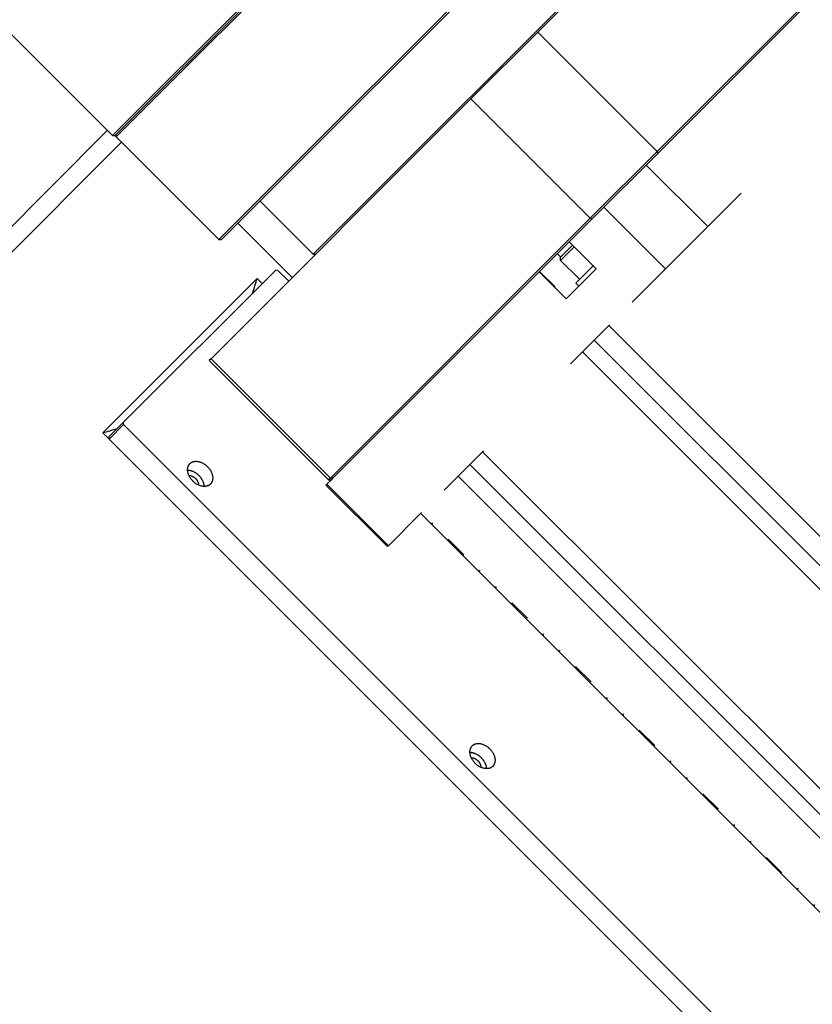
# Model space of a CAD drawing. Header units: millimetres. Extents: x 0 to 2382, y 0 to 1682.
# Tile 11 of 20: x 1575 to 1684, y 1337 to 1473. Entities that reach past the tile are written whole.
import ezdxf

# ---------------------------------------------------------------- set-up
doc = ezdxf.new("R2010")
doc.units = ezdxf.units.MM
doc.linetypes.add('DASHEDBIDOT', pattern=[12.4, 3, -3, 0.2, -3, 0.2, -3])
doc.layers.add('Layer0000', color=7, linetype='Continuous', lineweight=25)

msp = doc.modelspace()

# ---------------------------------------------------------------- linework, layer by layer
at = {"layer": 'Layer0000', "color": 7, "linetype": 'Continuous', "lineweight": 25}
for p, q in [((1588.3895508, 1456.552417), (1651.6756075, 1519.8384737)), ((1597.8343557, 1465.6436688), (1651.8523842, 1519.6616971)), ((1642.3558024, 1510.872222), (1588.0359973, 1456.5524169)), ((1682.4208763, 1506.6017008), (1646.6263236, 1470.8071482)), ((1611.9764913, 1451.5015331), (1665.9945199, 1505.5195615)), ((1612.278268, 1451.4497564), (1665.9945199, 1505.1660081)), ((1668.0097681, 1492.5441581), (1623.3468172, 1447.8812073)), ((1698.8611089, 1490.1614682), (1663.0665563, 1454.3669155)), ((1698.8691804, 1489.8159862), (1663.1620382, 1454.1088441)), ((1566.1156871, 1478.4727272), (1588.0359974, 1456.552417)), ((1646.6263236, 1470.8071482), (1637.4208763, 1461.6017008)), ((1646.6263236, 1470.8071482), (1663.0665563, 1454.3669155)), ((1588.5663273, 1456.3756403), (1597.8343557, 1465.6436688)), ((1637.4208763, 1461.6017008), (1601.6263236, 1425.8071482)), ((1637.4208763, 1461.6017008), (1653.8611089, 1445.1614682)), ((1525.3153507, 1395.2459839), (1587.3288906, 1457.2595237)), ((1588.0359973, 1456.552417), (1588.3895508, 1456.552417)), ((1588.5663273, 1456.3756404), (1588.5663273, 1456.7291938)), ((1588.5663273, 1456.3756403), (1602.7084629, 1442.2335046)), ((1528.3331176, 1394.7282169), (1589.2734341, 1455.6685334)), ((1663.0665563, 1454.3669155), (1653.8611089, 1445.1614682)), ((1661.5548653, 1452.5016711), (1662.3269361, 1453.273742)), ((1663.1620382, 1454.1088441), (1662.3269361, 1453.273742)), ((1663.1620382, 1454.1088441), (1663.0665563, 1454.3669155)), ((1655.7263533, 1446.6731592), (1661.5548653, 1452.5016711)), ((1661.5548653, 1452.5016711), (1670.0401467, 1444.0163898)), ((1602.7084629, 1442.2335046), (1611.9764913, 1451.5015331)), ((1603.0620163, 1442.2335046), (1612.278268, 1451.4497564)), ((1623.3468172, 1447.8812073), (1615.6838663, 1440.2182563)), ((1670.0401467, 1444.0163898), (1674.6258907, 1448.6021338)), ((1608.3653171, 1447.5368055), (1615.6838663, 1440.2182563)), ((1654.9542825, 1445.9010883), (1655.7263533, 1446.6731592)), ((1655.7263533, 1446.6731592), (1664.2116347, 1438.1878778)), ((1653.8611089, 1445.1614682), (1618.0665563, 1409.3669155)), ((1654.1191804, 1445.0659862), (1618.4120382, 1409.3588441)), ((1654.1191804, 1445.0659862), (1653.8611089, 1445.1614682)), ((1654.9542825, 1445.9010883), (1654.1191804, 1445.0659862)), ((1612.813361, 1436.9941856), (1605.3180291, 1444.4895175)), ((1670.0401467, 1444.0163898), (1664.2116347, 1438.1878778)), ((1602.7084629, 1442.2335046), (1603.0620163, 1442.2335046)), ((1651.4231643, 1441.4507314), (1649.7731026, 1439.8006696)), ((1651.6441352, 1441.2297605), (1649.7731026, 1439.3587278)), ((1654.6758555, 1438.1980402), (1650.9635449, 1441.9103508)), ((1615.6838663, 1440.2182563), (1616.0374257, 1440.2182503)), ((1649.7731026, 1439.3587278), (1649.7731026, 1439.8006696)), ((1649.7731026, 1439.3587278), (1652.3805588, 1436.7512716)), ((1654.2515915, 1438.6223042), (1651.8502287, 1436.2209415)), ((1607.9545325, 1436.8729724), (1586.6883622, 1415.606802)), ((1610.5285541, 1438.0327804), (1589.5285541, 1417.0327804)), ((1607.9545325, 1436.8729724), (1608.6616393, 1436.1658656)), ((1610.8303308, 1437.9810037), (1610.5285541, 1438.0327804)), ((1612.315255, 1436.4960796), (1610.8303308, 1437.9810037)), ((1646.8176737, 1437.7644795), (1650.5299843, 1434.0521689)), ((1650.5299843, 1434.0521689), (1654.6758555, 1438.1980402)), ((1664.2116347, 1438.1878778), (1659.6258907, 1433.6021338)), ((1651.8502287, 1436.2209415), (1652.2744928, 1435.7966774)), ((1656.5202283, 1430.4964713), (1651.1258907, 1425.1021338)), ((1656.4166749, 1430.392918), (1723.5918191, 1363.2177737)), ((1654.3900227, 1428.3662658), (1721.5651669, 1361.1911215)), ((1652.7650227, 1426.7412658), (1719.9401669, 1359.5661215)), ((1601.6263236, 1425.8071482), (1601.36496, 1425.5457846)), ((1617.8051927, 1409.1055519), (1601.36496, 1425.5457846)), ((1618.0665563, 1409.3669155), (1601.6263236, 1425.8071482)), ((1587.5285541, 1415.0327804), (1589.5285541, 1417.0327804)), ((1587.5803308, 1414.7310037), (1589.5803308, 1416.7310037)), ((1589.5285541, 1417.0327804), (1589.5803308, 1416.7310037)), ((1589.5803308, 1416.7310037), (1758.9324049, 1247.3789296)), ((1586.6883622, 1415.606802), (1757.8082032, 1244.486961)), ((1587.5285541, 1415.0327804), (1587.5803308, 1414.7310037)), ((1587.5803308, 1414.7310037), (1756.9324049, 1245.3789296)), ((1639.1258907, 1413.1021338), (1633.7315531, 1407.7077962)), ((1639.0223373, 1412.9985804), (1706.1974815, 1345.8234362)), ((1637.2650227, 1411.2412658), (1704.4401669, 1344.0661215)), ((1617.4516393, 1408.3984451), (1617.5548653, 1408.5016711)), ((1625.9369207, 1399.9131638), (1617.4516393, 1408.3984451)), ((1617.5548653, 1408.5016711), (1618.3269361, 1409.273742)), ((1617.5548653, 1408.5016711), (1626.0401467, 1400.0163898)), ((1618.0665563, 1409.3669155), (1617.8051927, 1409.1055519)), ((1617.8051929, 1409.1055519), (1618.1587461, 1409.1055519)), ((1618.4120382, 1409.3588441), (1618.0665563, 1409.3669155)), ((1618.4120382, 1409.3588441), (1618.3269361, 1409.273742)), ((1635.6400227, 1409.6162658), (1702.8151669, 1342.4411215)), ((1630.6258907, 1404.6021338), (1626.0401467, 1400.0163898)), ((1630.5223373, 1404.4985804), (1697.6974815, 1337.3234362)), ((1626.0401467, 1400.0163898), (1625.9369207, 1399.9131638))]:
    msp.add_line(p, q, dxfattribs=at)
at = {"layer": 'Layer0000', "color": 251, "linetype": 'DASHEDBIDOT', "lineweight": 18}
for p, q in [((1649.7877287, 1439.8152957), (1649.3281093, 1440.2749152)), ((1646.8781093, 1437.8249152), (1650.5904199, 1434.1126045)), ((1697.8010349, 1337.4269896), (1630.6258907, 1404.6021338))]:
    msp.add_line(p, q, dxfattribs=at)
at = {"layer": 'Layer0000', "color": 7, "linetype": 'Continuous', "lineweight": 25}
for centre, radius, start, end in [((1564.7092982, 1448.5903186), 44.8045366, 342.159336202, 344.839642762), ((1574.7430998, 1459.6214434), 45.6067752, 285.183935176, 287.81708586)]:
    msp.add_arc(centre, radius, start, end, dxfattribs=at)
for points, weights, knots in [([(1601.5316025, 1408.5297321), (1600.5316025, 1407.5297321), (1599.1173889, 1408.9439457), (1597.7031753, 1410.3581592), (1598.7031753, 1411.3581592)], [1, 0.707106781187, 1, 0.707106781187, 1], [0, 0, 0, 0.25, 0.25, 0.5, 0.5, 0.5]), ([(1598.7031753, 1411.3581592), (1599.7031753, 1412.3581592), (1601.1173889, 1410.9439457), (1602.5316025, 1409.5297321), (1601.5316025, 1408.5297321)], [1, 0.707106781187, 1, 0.707106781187, 1], [0.5, 0.5, 0.5, 0.75, 0.75, 1, 1, 1]), ([(1598.386018, 1410.4753165), (1599.2102821, 1410.4510524), (1599.9173889, 1409.7439457), (1600.6244957, 1409.0368389), (1600.6487597, 1408.2125748)], [0.857864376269, 0.828427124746, 1, 0.828427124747, 0.857864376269], [0.60355339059, 0.60355339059, 0.60355339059, 0.75, 0.75, 0.89644660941, 0.89644660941, 0.89644660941]), ([(1598.5736582, 1409.7180149), (1599.0575986, 1409.728736), (1599.4798889, 1409.3064457), (1599.9021792, 1408.8841553), (1599.8914581, 1408.400215)], [0.861356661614, 0.819748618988, 1, 0.819748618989, 0.861356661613], [0.59614582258, 0.59614582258, 0.59614582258, 0.75, 0.75, 0.90385417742, 0.90385417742, 0.90385417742]), ([(1640.4224754, 1369.6388591), (1639.4224754, 1368.6388591), (1638.0082619, 1370.0530727), (1636.5940483, 1371.4672862), (1637.5940483, 1372.4672862)], [1, 0.707106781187, 1, 0.707106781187, 1], [0, 0, 0, 0.25, 0.25, 0.5, 0.5, 0.5]), ([(1637.5940483, 1372.4672862), (1638.5940483, 1373.4672862), (1640.0082619, 1372.0530727), (1641.4224754, 1370.6388591), (1640.4224754, 1369.6388591)], [1, 0.707106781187, 1, 0.707106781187, 1], [0.5, 0.5, 0.5, 0.75, 0.75, 1, 1, 1]), ([(1637.276891, 1371.5844435), (1638.1011551, 1371.5601795), (1638.8082619, 1370.8530727), (1639.5153686, 1370.1459659), (1639.5396327, 1369.3217018)], [0.857864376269, 0.828427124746, 1, 0.828427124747, 0.857864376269], [0.60355339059, 0.60355339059, 0.60355339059, 0.75, 0.75, 0.89644660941, 0.89644660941, 0.89644660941]), ([(1637.4645312, 1370.8271419), (1637.9484715, 1370.837863), (1638.3707619, 1370.4155727), (1638.7930522, 1369.9932824), (1638.7823311, 1369.509342)], [0.861356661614, 0.819748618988, 1, 0.819748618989, 0.861356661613], [0.59614582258, 0.59614582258, 0.59614582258, 0.75, 0.75, 0.90385417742, 0.90385417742, 0.90385417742])]:
    msp.add_rational_spline(points, weights, degree=2, knots=knots, dxfattribs=at)

doc.saveas('drawing.dxf')
